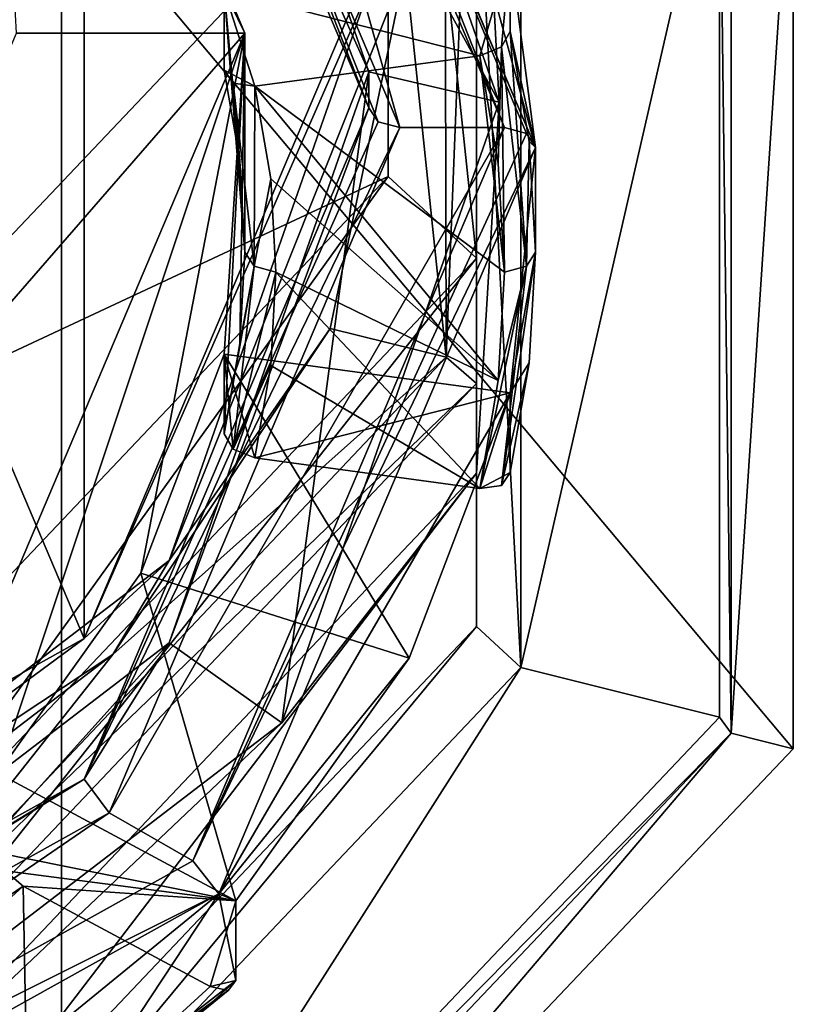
# Model space of a CAD drawing. Header units: millimetres. Extents: x -25 to 30, y -160 to 35.
# Tile 31 of 55: x 7.37 to 12.36, y -154.73 to -148.37. Entities that reach past the tile are written whole.
import ezdxf

# ---------------------------------------------------------------- set-up
doc = ezdxf.new("R2010")
doc.units = ezdxf.units.MM
doc.header["$LTSCALE"] = 81.481481
for name, color, linetype in [('10', 7, 'CONTINUOUS'), ('1054', 7, 'CONTINUOUS'), ('1056', 7, 'CONTINUOUS'), ('1057', 7, 'CONTINUOUS'), ('1060', 7, 'CONTINUOUS'), ('1063', 7, 'CONTINUOUS'), ('1064', 7, 'CONTINUOUS'), ('1065', 7, 'CONTINUOUS'), ('12', 7, 'CONTINUOUS'), ('13', 7, 'CONTINUOUS'), ('15', 7, 'CONTINUOUS'), ('16', 7, 'CONTINUOUS'), ('18', 7, 'CONTINUOUS'), ('20', 7, 'CONTINUOUS'), ('21', 7, 'CONTINUOUS'), ('23', 7, 'CONTINUOUS'), ('24', 7, 'CONTINUOUS'), ('25', 7, 'CONTINUOUS'), ('31', 7, 'CONTINUOUS'), ('32', 7, 'CONTINUOUS'), ('759', 7, 'CONTINUOUS'), ('760', 7, 'CONTINUOUS'), ('761', 7, 'CONTINUOUS'), ('762', 7, 'CONTINUOUS'), ('763', 7, 'CONTINUOUS'), ('764', 7, 'CONTINUOUS'), ('785', 7, 'CONTINUOUS'), ('786', 7, 'CONTINUOUS'), ('788', 7, 'CONTINUOUS'), ('789', 7, 'CONTINUOUS'), ('790', 7, 'CONTINUOUS'), ('811', 7, 'CONTINUOUS'), ('814', 7, 'CONTINUOUS'), ('815', 7, 'CONTINUOUS'), ('816', 7, 'CONTINUOUS'), ('818', 7, 'CONTINUOUS'), ('819', 7, 'CONTINUOUS'), ('9', 7, 'CONTINUOUS'), ('905', 7, 'CONTINUOUS')]:
    doc.layers.add(name, color=color, linetype=linetype)

msp = doc.modelspace()

# ---------------------------------------------------------------- linework, layer by layer
at = {"layer": '10', "linetype": 'Continuous'}
for points in [[(12.3631, -146.9222, 247.4174), (12.3631, -153.0778, 252.5826), (11.962, -152.9764, 252.4975), (12.3631, -146.9222, 247.4174)], [(11.962, -147.0236, 247.5025), (12.3631, -146.9222, 247.4174), (11.962, -152.9764, 252.4975), (11.962, -147.0236, 247.5025)], [(11.962, -152.9764, 252.4975), (7.6398, -158.0573, 256.7608), (7.3919, -157.7949, 256.5407), (11.962, -152.9764, 252.4975)], [(12.3631, -153.0778, 252.5826), (7.6398, -158.0573, 256.7608), (11.962, -152.9764, 252.4975), (12.3631, -153.0778, 252.5826)]]:
    msp.add_3dface(points, dxfattribs=at)
at = {"layer": '1054', "linetype": 'Continuous'}
for points in [[(10.319, -145.5836, 250.0472), (10.319, -150.7204, 254.3575), (10.319, -144.7743, 251.0116), (10.319, -145.5836, 250.0472)], [(10.319, -144.7743, 251.0116), (10.319, -150.7204, 254.3575), (10.319, -149.9112, 255.322), (10.319, -144.7743, 251.0116)], [(10.319, -150.7204, 254.3575), (6.3775, -154.8762, 257.8447), (10.319, -149.9112, 255.322), (10.319, -150.7204, 254.3575)], [(10.319, -149.9112, 255.322), (6.3775, -154.8762, 257.8447), (6.3775, -154.0669, 258.8091), (10.319, -149.9112, 255.322)]]:
    msp.add_3dface(points, dxfattribs=at)
at = {"layer": '1056', "linetype": 'Continuous'}
for points in [[(9.7483, -144.5307, 251.5905), (9.7483, -149.3834, 255.6624), (9.7484, -142.3453, 254.1951), (9.7483, -144.5307, 251.5905)], [(9.7484, -142.3453, 254.1951), (9.7483, -149.3834, 255.6624), (9.7484, -147.1979, 258.2669), (9.7484, -142.3453, 254.1951)], [(9.7484, -147.1979, 258.2669), (9.7483, -149.3834, 255.6624), (6.0249, -151.1239, 261.5612), (9.7484, -147.1979, 258.2669)], [(9.7483, -149.3834, 255.6624), (6.0248, -153.3094, 258.9567), (6.0249, -151.1239, 261.5612), (9.7483, -149.3834, 255.6624)]]:
    msp.add_3dface(points, dxfattribs=at)
at = {"layer": '1057', "linetype": 'Continuous'}
for points in [[(10.319, -144.7743, 251.0116), (10.319, -149.9112, 255.322), (9.7483, -144.5307, 251.5905), (10.319, -144.7743, 251.0116)], [(10.319, -149.9112, 255.322), (9.7483, -149.3834, 255.6624), (9.7483, -144.5307, 251.5905), (10.319, -149.9112, 255.322)], [(6.3775, -154.0669, 258.8091), (6.0248, -153.3094, 258.9567), (9.7483, -149.3834, 255.6624), (6.3775, -154.0669, 258.8091)], [(10.319, -149.9112, 255.322), (6.3775, -154.0669, 258.8091), (9.7483, -149.3834, 255.6624), (10.319, -149.9112, 255.322)]]:
    msp.add_3dface(points, dxfattribs=at)
at = {"layer": '1060', "linetype": 'Continuous'}
for points in [[(9.625, -148.1748, 252.1752), (9.625, -148.0288, 252.3492), (7.7863, -152.3664, 255.9821), (9.625, -148.1748, 252.1752)], [(8.3355, -151.8613, 255.2687), (9.625, -148.1748, 252.1752), (7.7863, -152.3664, 255.9821), (8.3355, -151.8613, 255.2687)], [(4.8125, -154.5601, 257.5332), (8.3355, -151.8613, 255.2687), (7.7863, -152.3664, 255.9821), (4.8125, -154.5601, 257.5332)], [(2.9739, -155.0465, 258.2267), (4.8125, -154.5601, 257.5332), (7.7863, -152.3664, 255.9821), (2.9739, -155.0465, 258.2267)]]:
    msp.add_3dface(points, dxfattribs=at)
at = {"layer": '1063', "linetype": 'Continuous'}
for points in [[(10.1223, -150.5502, 254.461), (10.319, -145.5836, 250.0472), (10.1128, -145.5097, 250.2394), (10.1223, -150.5502, 254.461)], [(10.319, -150.7204, 254.3575), (10.319, -145.5836, 250.0472), (10.1223, -150.5502, 254.461), (10.319, -150.7204, 254.3575)], [(9.625, -148.1748, 252.1752), (8.3355, -151.8613, 255.2687), (9.8616, -148.0288, 252.3492), (9.625, -148.1748, 252.1752)], [(9.8616, -148.0288, 252.3492), (8.3355, -151.8613, 255.2687), (9.3746, -150.3637, 254.3047), (9.8616, -148.0288, 252.3492)], [(9.3746, -150.3637, 254.3047), (8.3355, -151.8613, 255.2687), (7.9716, -152.4683, 256.0674), (9.3746, -150.3637, 254.3047)], [(6.2606, -154.6348, 257.882), (10.319, -150.7204, 254.3575), (10.1223, -150.5502, 254.461), (6.2606, -154.6348, 257.882)], [(6.3775, -154.8762, 257.8447), (10.319, -150.7204, 254.3575), (6.2606, -154.6348, 257.882), (6.3775, -154.8762, 257.8447)], [(8.3355, -151.8613, 255.2687), (4.8125, -154.5601, 257.5332), (7.9716, -152.4683, 256.0674), (8.3355, -151.8613, 255.2687)], [(7.9716, -152.4683, 256.0674), (4.8125, -154.5601, 257.5332), (5.7901, -154.1375, 257.4654), (7.9716, -152.4683, 256.0674)]]:
    msp.add_3dface(points, dxfattribs=at)
at = {"layer": '1064', "linetype": 'Continuous'}
msp.add_3dface([(9.7484, -147.1979, 258.2669), (6.0249, -151.1239, 261.5612), (-9.7484, -147.1979, 258.2669), (9.7484, -147.1979, 258.2669)], dxfattribs=at)
at = {"layer": '1065', "linetype": 'Continuous'}
for points in [[(2.9739, -155.0465, 258.2267), (7.7863, -152.3664, 255.9821), (2.9739, -141.0111, 246.4717), (2.9739, -155.0465, 258.2267)], [(7.7863, -152.3664, 255.9821), (7.7863, -143.6912, 248.7163), (2.9739, -141.0111, 246.4717), (7.7863, -152.3664, 255.9821)], [(7.7863, -152.3664, 255.9821), (9.625, -148.0288, 252.3492), (7.7863, -143.6912, 248.7163), (7.7863, -152.3664, 255.9821)], [(9.8616, -148.0288, 252.3492), (10.1223, -150.5502, 254.461), (10.1128, -145.5097, 250.2394), (9.8616, -148.0288, 252.3492)], [(9.8616, -148.0288, 252.3492), (9.3746, -150.3637, 254.3047), (10.1223, -150.5502, 254.461), (9.8616, -148.0288, 252.3492)], [(9.3746, -150.3637, 254.3047), (7.9716, -152.4683, 256.0674), (10.1223, -150.5502, 254.461), (9.3746, -150.3637, 254.3047)], [(7.9716, -152.4683, 256.0674), (6.2606, -154.6348, 257.882), (10.1223, -150.5502, 254.461), (7.9716, -152.4683, 256.0674)], [(7.9716, -152.4683, 256.0674), (5.7901, -154.1375, 257.4654), (6.2606, -154.6348, 257.882), (7.9716, -152.4683, 256.0674)]]:
    msp.add_3dface(points, dxfattribs=at)
at = {"layer": '12', "linetype": 'Continuous'}
for points in [[(12.3637, -142.4709, 265.2226), (7.6412, -147.4501, 269.4007), (12.3631, -153.0778, 252.5826), (12.3637, -142.4709, 265.2226)], [(12.3637, -142.4709, 265.2226), (12.3631, -153.0778, 252.5826), (12.3631, -146.9222, 247.4174), (12.3637, -142.4709, 265.2226)], [(7.6412, -147.4501, 269.4007), (0, -149.3521, 270.9966), (7.6398, -158.0573, 256.7608), (7.6412, -147.4501, 269.4007)], [(7.6412, -147.4501, 269.4007), (7.6398, -158.0573, 256.7608), (12.3631, -153.0778, 252.5826), (7.6412, -147.4501, 269.4007)], [(0, -149.3521, 270.9966), (0, -159.9586, 258.3562), (7.6398, -158.0573, 256.7608), (0, -149.3521, 270.9966)]]:
    msp.add_3dface(points, dxfattribs=at)
at = {"layer": '13', "linetype": 'Continuous'}
for points in [[(11.962, -147.0236, 247.5025), (11.962, -152.9764, 252.4975), (11.8882, -146.9549, 247.6197), (11.962, -147.0236, 247.5025)], [(11.8882, -146.9549, 247.6197), (11.962, -152.9764, 252.4975), (11.8882, -152.8729, 252.5855), (11.8882, -146.9549, 247.6197)], [(11.8882, -152.8729, 252.5855), (11.962, -152.9764, 252.4975), (7.3473, -157.6607, 256.603), (11.8882, -152.8729, 252.5855)], [(11.962, -152.9764, 252.4975), (7.3919, -157.7949, 256.5407), (7.3473, -157.6607, 256.603), (11.962, -152.9764, 252.4975)]]:
    msp.add_3dface(points, dxfattribs=at)
at = {"layer": '15', "linetype": 'Continuous'}
for points in [[(10.319, -147.1526, 248.1773), (10.319, -152.2895, 252.4876), (10.319, -146.1621, 249.3578), (10.319, -147.1526, 248.1773)], [(10.319, -146.1621, 249.3578), (10.319, -152.2895, 252.4876), (10.319, -151.2989, 253.6681), (10.319, -146.1621, 249.3578)], [(10.319, -152.2895, 252.4876), (6.3775, -156.4453, 255.9747), (10.319, -151.2989, 253.6681), (10.319, -152.2895, 252.4876)], [(10.319, -151.2989, 253.6681), (6.3775, -156.4453, 255.9747), (6.3775, -155.4547, 257.1552), (10.319, -151.2989, 253.6681)]]:
    msp.add_3dface(points, dxfattribs=at)
at = {"layer": '16', "linetype": 'Continuous'}
for points in [[(11.8882, -146.9549, 247.6197), (11.8882, -152.8729, 252.5855), (10.6043, -152.5533, 252.3174), (11.8882, -146.9549, 247.6197)], [(10.6043, -147.2744, 247.8879), (11.8882, -146.9549, 247.6197), (10.6043, -152.5533, 252.3174), (10.6043, -147.2744, 247.8879)], [(10.6043, -152.5533, 252.3174), (7.3473, -157.6607, 256.603), (6.5538, -156.824, 255.9009), (10.6043, -152.5533, 252.3174)], [(11.8882, -152.8729, 252.5855), (7.3473, -157.6607, 256.603), (10.6043, -152.5533, 252.3174), (11.8882, -152.8729, 252.5855)]]:
    msp.add_3dface(points, dxfattribs=at)
at = {"layer": '18', "linetype": 'Continuous'}
for points in [[(10.6043, -147.2744, 247.8879), (10.6043, -152.5533, 252.3174), (10.319, -147.1526, 248.1773), (10.6043, -147.2744, 247.8879)], [(10.319, -147.1526, 248.1773), (10.6043, -152.5533, 252.3174), (10.319, -152.2895, 252.4876), (10.319, -147.1526, 248.1773)], [(10.319, -152.2895, 252.4876), (6.5538, -156.824, 255.9009), (6.3775, -156.4453, 255.9747), (10.319, -152.2895, 252.4876)], [(10.6043, -152.5533, 252.3174), (6.5538, -156.824, 255.9009), (10.319, -152.2895, 252.4876), (10.6043, -152.5533, 252.3174)]]:
    msp.add_3dface(points, dxfattribs=at)
at = {"layer": '20', "linetype": 'Continuous'}
for points in [[(7.7868, -144.6056, 247.6274), (9.625, -148.9394, 251.264), (7.9431, -144.6385, 247.394), (7.7868, -144.6056, 247.6274)], [(7.9431, -144.6385, 247.394), (9.625, -148.9394, 251.264), (9.6836, -149.0303, 251.1556), (7.9431, -144.6385, 247.394)], [(9.825, -149.068, 251.1108), (7.9431, -144.6385, 247.394), (9.6836, -149.0303, 251.1556), (9.825, -149.068, 251.1108)]]:
    msp.add_3dface(points, dxfattribs=at)
at = {"layer": '21', "linetype": 'Continuous'}
for points in [[(10.5, -149.068, 251.1108), (8.4889, -153.8017, 255.0829), (10.6414, -149.1056, 251.0659), (10.5, -149.068, 251.1108)], [(8.4889, -153.8017, 255.0829), (10.7, -149.1965, 250.9576), (10.6414, -149.1056, 251.0659), (8.4889, -153.8017, 255.0829)], [(8.6565, -154.0144, 255.0002), (10.7, -149.1965, 250.9576), (8.4889, -153.8017, 255.0829), (8.6565, -154.0144, 255.0002)], [(3.2452, -156.7176, 257.5296), (8.6565, -154.0144, 255.0002), (8.4889, -153.8017, 255.0829), (3.2452, -156.7176, 257.5296)], [(3.3065, -156.992, 257.4988), (8.6565, -154.0144, 255.0002), (3.2452, -156.7176, 257.5296), (3.3065, -156.992, 257.4988)]]:
    msp.add_3dface(points, dxfattribs=at)
at = {"layer": '23', "linetype": 'Continuous'}
for points in [[(8.3355, -152.3943, 254.6335), (9.625, -148.9394, 251.264), (9.625, -148.7077, 251.5401), (8.3355, -152.3943, 254.6335)], [(7.7868, -153.2732, 254.9005), (9.625, -148.9394, 251.264), (8.3355, -152.3943, 254.6335), (7.7868, -153.2732, 254.9005)], [(4.8125, -155.0931, 256.898), (7.7868, -153.2732, 254.9005), (8.3355, -152.3943, 254.6335), (4.8125, -155.0931, 256.898)], [(2.9743, -155.9517, 257.148), (7.7868, -153.2732, 254.9005), (4.8125, -155.0931, 256.898), (2.9743, -155.9517, 257.148)]]:
    msp.add_3dface(points, dxfattribs=at)
at = {"layer": '24', "linetype": 'Continuous'}
for points in [[(10.7, -149.1965, 250.9576), (8.6565, -154.0144, 255.0002), (10.5374, -150.7806, 251.9604), (10.7, -149.1965, 250.9576)], [(10.7, -149.8714, 250.1532), (10.7, -149.1965, 250.9576), (10.5374, -150.7806, 251.9604), (10.7, -149.8714, 250.1532)], [(10.6593, -150.5858, 250.7527), (10.7, -149.8714, 250.1532), (10.5374, -150.7806, 251.9604), (10.6593, -150.5858, 250.7527)], [(10.5374, -151.2948, 251.3475), (10.6593, -150.5858, 250.7527), (10.5374, -150.7806, 251.9604), (10.5374, -151.2948, 251.3475)], [(10.5374, -150.7806, 251.9604), (8.6565, -154.0144, 255.0002), (9.8855, -152.4939, 253.3981), (10.5374, -150.7806, 251.9604)], [(9.8855, -152.4939, 253.3981), (8.6565, -154.0144, 255.0002), (8.7649, -154.0586, 254.711), (9.8855, -152.4939, 253.3981)], [(8.6565, -154.0144, 255.0002), (3.3065, -156.992, 257.4988), (6.1373, -156.0715, 256.4), (8.6565, -154.0144, 255.0002)], [(7.566, -155.6674, 255.0166), (8.6565, -154.0144, 255.0002), (6.1373, -156.0715, 256.4), (7.566, -155.6674, 255.0166)], [(8.7649, -154.5729, 254.0982), (8.6565, -154.0144, 255.0002), (7.566, -155.6674, 255.0166), (8.7649, -154.5729, 254.0982)], [(8.7649, -154.0586, 254.711), (8.6565, -154.0144, 255.0002), (8.7649, -154.5729, 254.0982), (8.7649, -154.0586, 254.711)]]:
    msp.add_3dface(points, dxfattribs=at)
at = {"layer": '25', "linetype": 'Continuous'}
for points in [[(8.825, -148.4573, 251.8385), (7.1342, -144.4782, 248.4996), (8.6909, -148.1833, 249.781), (8.825, -148.4573, 251.8385)], [(8.825, -149.8714, 250.1532), (8.825, -148.4573, 251.8385), (8.6909, -148.1833, 249.781), (8.825, -149.8714, 250.1532)], [(8.7914, -149.2822, 249.6588), (8.825, -149.8714, 250.1532), (8.6909, -148.1833, 249.781), (8.7914, -149.2822, 249.6588)], [(8.6909, -148.6975, 249.1682), (8.7914, -149.2822, 249.6588), (8.6909, -148.1833, 249.781), (8.6909, -148.6975, 249.1682)]]:
    msp.add_3dface(points, dxfattribs=at)
at = {"layer": '31', "linetype": 'Continuous'}
for points in [[(10.4797, -148.5468, 248.8571), (10.5374, -148.4481, 248.9589), (10.6414, -149.9623, 250.0449), (10.4797, -148.5468, 248.8571)], [(10.5374, -148.4481, 248.9589), (10.6593, -149.1571, 249.5538), (10.6414, -149.9623, 250.0449), (10.5374, -148.4481, 248.9589)], [(10.3405, -148.6033, 248.828), (10.4797, -148.5468, 248.8571), (10.46, -149.299, 249.4118), (10.3405, -148.6033, 248.828)], [(10.46, -149.299, 249.4118), (10.4797, -148.5468, 248.8571), (10.5, -150, 250), (10.46, -149.299, 249.4118)], [(10.5, -150, 250), (10.4797, -148.5468, 248.8571), (10.6414, -149.9623, 250.0449), (10.5, -150, 250)], [(10.6593, -149.1571, 249.5538), (10.7, -149.8714, 250.1532), (10.6414, -149.9623, 250.0449), (10.6593, -149.1571, 249.5538)]]:
    msp.add_3dface(points, dxfattribs=at)
at = {"layer": '32', "linetype": 'Continuous'}
for points in [[(8.7914, -149.2822, 249.6588), (8.6909, -148.6975, 249.1682), (8.7486, -148.7806, 249.0533), (8.7914, -149.2822, 249.6588)], [(8.825, -149.8714, 250.1532), (8.7914, -149.2822, 249.6588), (8.7486, -148.7806, 249.0533), (8.825, -149.8714, 250.1532)], [(8.825, -149.8714, 250.1532), (8.7486, -148.7806, 249.0533), (8.8836, -149.9623, 250.0449), (8.825, -149.8714, 250.1532)], [(8.7486, -148.7806, 249.0533), (8.8879, -148.7995, 248.9926), (8.8836, -149.9623, 250.0449), (8.7486, -148.7806, 249.0533)], [(8.8879, -148.7995, 248.9926), (8.9907, -149.3974, 249.4944), (8.8836, -149.9623, 250.0449), (8.8879, -148.7995, 248.9926)], [(8.9907, -149.3974, 249.4944), (9.025, -150, 250), (8.8836, -149.9623, 250.0449), (8.9907, -149.3974, 249.4944)]]:
    msp.add_3dface(points, dxfattribs=at)
at = {"layer": '759', "linetype": 'Continuous'}
for points in [[(6.3816, -154.8886, 254.102), (7.3928, -153.9655, 253.3274), (7.4246, -155.6876, 254.7724), (6.3816, -154.8886, 254.102)], [(7.3928, -153.9655, 253.3274), (8.6011, -154.6135, 253.8712), (7.4246, -155.6876, 254.7724), (7.3928, -153.9655, 253.3274)]]:
    msp.add_3dface(points, dxfattribs=at)
at = {"layer": '760', "linetype": 'Continuous'}
for points in [[(7.277, -153.8656, 253.3202), (7.3928, -153.9655, 253.3274), (5.0954, -155.5369, 254.7225), (7.277, -153.8656, 253.3202)], [(7.3928, -153.9655, 253.3274), (6.3816, -154.8886, 254.102), (5.0954, -155.5369, 254.7225), (7.3928, -153.9655, 253.3274)]]:
    msp.add_3dface(points, dxfattribs=at)
at = {"layer": '761', "linetype": 'Continuous'}
for points in [[(8.7649, -154.5729, 254.0982), (7.566, -155.6674, 255.0166), (6.1037, -156.6399, 255.648), (8.7649, -154.5729, 254.0982)], [(8.7169, -154.638, 253.9682), (8.7649, -154.5729, 254.0982), (6.1037, -156.6399, 255.648), (8.7169, -154.638, 253.9682)], [(6.0226, -156.5888, 255.5287), (7.4246, -155.6876, 254.7724), (8.7169, -154.638, 253.9682), (6.0226, -156.5888, 255.5287)], [(6.0226, -156.5888, 255.5287), (8.7169, -154.638, 253.9682), (6.1037, -156.6399, 255.648), (6.0226, -156.5888, 255.5287)], [(7.4246, -155.6876, 254.7724), (8.6011, -154.6135, 253.8712), (8.7169, -154.638, 253.9682), (7.4246, -155.6876, 254.7724)]]:
    msp.add_3dface(points, dxfattribs=at)
at = {"layer": '762', "linetype": 'Continuous'}
for points in [[(10.3405, -148.6033, 248.828), (10.5, -150, 250), (8.8879, -148.7995, 248.9926), (10.3405, -148.6033, 248.828)], [(10.3405, -148.6033, 248.828), (10.46, -149.299, 249.4118), (10.5, -150, 250), (10.3405, -148.6033, 248.828)], [(8.8879, -148.7995, 248.9926), (10.5, -150, 250), (10.46, -150.701, 250.5882), (8.8879, -148.7995, 248.9926)], [(8.9907, -149.3974, 249.4944), (8.8879, -148.7995, 248.9926), (10.46, -150.701, 250.5882), (8.9907, -149.3974, 249.4944)], [(9.025, -150, 250), (8.9907, -149.3974, 249.4944), (10.46, -150.701, 250.5882), (9.025, -150, 250)], [(9.025, -150, 250), (10.3405, -151.3967, 251.172), (8.9907, -150.6026, 250.5056), (9.025, -150, 250)], [(10.3405, -151.3967, 251.172), (9.025, -150, 250), (10.46, -150.701, 250.5882), (10.3405, -151.3967, 251.172)], [(10.3405, -151.3967, 251.172), (8.8879, -151.2005, 251.0074), (8.9907, -150.6026, 250.5056), (10.3405, -151.3967, 251.172)]]:
    msp.add_3dface(points, dxfattribs=at)
at = {"layer": '763', "linetype": 'Continuous'}
for points in [[(8.825, -149.8714, 250.1532), (8.8836, -149.9623, 250.0449), (8.7914, -150.4606, 250.6476), (8.825, -149.8714, 250.1532)], [(8.7914, -150.4606, 250.6476), (8.8836, -149.9623, 250.0449), (8.6909, -151.0454, 251.1382), (8.7914, -150.4606, 250.6476)], [(8.6909, -151.0454, 251.1382), (8.8836, -149.9623, 250.0449), (8.7487, -151.144, 251.0365), (8.6909, -151.0454, 251.1382)], [(8.8836, -149.9623, 250.0449), (9.025, -150, 250), (8.7487, -151.144, 251.0365), (8.8836, -149.9623, 250.0449)], [(9.025, -150, 250), (8.9907, -150.6026, 250.5056), (8.7487, -151.144, 251.0365), (9.025, -150, 250)], [(8.9907, -150.6026, 250.5056), (8.8879, -151.2005, 251.0074), (8.7487, -151.144, 251.0365), (8.9907, -150.6026, 250.5056)]]:
    msp.add_3dface(points, dxfattribs=at)
at = {"layer": '764', "linetype": 'Continuous'}
for points in [[(10.7, -149.8714, 250.1532), (10.6593, -150.5858, 250.7527), (10.4797, -151.3779, 251.2327), (10.7, -149.8714, 250.1532)], [(10.6414, -149.9623, 250.0449), (10.7, -149.8714, 250.1532), (10.4797, -151.3779, 251.2327), (10.6414, -149.9623, 250.0449)], [(10.6414, -149.9623, 250.0449), (10.3405, -151.3967, 251.172), (10.46, -150.701, 250.5882), (10.6414, -149.9623, 250.0449)], [(10.3405, -151.3967, 251.172), (10.6414, -149.9623, 250.0449), (10.4797, -151.3779, 251.2327), (10.3405, -151.3967, 251.172)], [(10.5, -150, 250), (10.6414, -149.9623, 250.0449), (10.46, -150.701, 250.5882), (10.5, -150, 250)], [(10.6593, -150.5858, 250.7527), (10.5374, -151.2948, 251.3475), (10.4797, -151.3779, 251.2327), (10.6593, -150.5858, 250.7527)]]:
    msp.add_3dface(points, dxfattribs=at)
at = {"layer": '785', "linetype": 'Continuous'}
for points in [[(7.1342, -144.4782, 248.4996), (8.825, -148.4573, 251.8385), (7.35, -148.4573, 251.8385), (7.1342, -144.4782, 248.4996)], [(8.825, -148.4573, 251.8385), (5.9408, -151.7725, 254.6203), (7.35, -148.4573, 251.8385), (8.825, -148.4573, 251.8385)], [(5.9408, -151.7725, 254.6203), (8.825, -148.4573, 251.8385), (7.1403, -152.43, 255.172), (5.9408, -151.7725, 254.6203)]]:
    msp.add_3dface(points, dxfattribs=at)
at = {"layer": '786', "linetype": 'Continuous'}
for points in [[(7.1403, -152.43, 255.172), (8.825, -148.4573, 251.8385), (7.229, -153.2348, 254.0197), (7.1403, -152.43, 255.172)], [(7.229, -153.2348, 254.0197), (8.825, -148.4573, 251.8385), (8.1531, -151.9443, 252.9368), (7.229, -153.2348, 254.0197)], [(8.1531, -151.9443, 252.9368), (8.825, -148.4573, 251.8385), (8.6909, -150.5311, 251.7511), (8.1531, -151.9443, 252.9368)], [(8.825, -148.4573, 251.8385), (8.7914, -150.4606, 250.6476), (8.6909, -151.0454, 251.1382), (8.825, -148.4573, 251.8385)], [(8.825, -148.4573, 251.8385), (8.6909, -151.0454, 251.1382), (8.6909, -150.5311, 251.7511), (8.825, -148.4573, 251.8385)], [(8.825, -148.4573, 251.8385), (8.825, -149.8714, 250.1532), (8.7914, -150.4606, 250.6476), (8.825, -148.4573, 251.8385)]]:
    msp.add_3dface(points, dxfattribs=at)
at = {"layer": '788', "linetype": 'Continuous'}
for points in [[(10.7, -149.1965, 250.9576), (8.7649, -144.6558, 246.8211), (8.6565, -144.3786, 246.9149), (10.7, -149.1965, 250.9576)], [(8.7649, -144.6558, 246.8211), (10.7, -149.1965, 250.9576), (9.8855, -146.2205, 248.134), (8.7649, -144.6558, 246.8211)], [(9.8855, -146.2205, 248.134), (10.7, -149.1965, 250.9576), (10.5374, -147.9339, 249.5717), (9.8855, -146.2205, 248.134)], [(10.7, -149.1965, 250.9576), (10.5374, -148.4481, 248.9589), (10.5374, -147.9339, 249.5717), (10.7, -149.1965, 250.9576)], [(10.7, -149.1965, 250.9576), (10.6593, -149.1571, 249.5538), (10.5374, -148.4481, 248.9589), (10.7, -149.1965, 250.9576)], [(10.7, -149.1965, 250.9576), (10.7, -149.8714, 250.1532), (10.6593, -149.1571, 249.5538), (10.7, -149.1965, 250.9576)]]:
    msp.add_3dface(points, dxfattribs=at)
at = {"layer": '789', "linetype": 'Continuous'}
for points in [[(7.9431, -144.6385, 247.394), (9.825, -149.068, 251.1108), (8.4951, -144.3408, 247.1442), (7.9431, -144.6385, 247.394)], [(9.825, -149.068, 251.1108), (10.5, -149.068, 251.1108), (8.4951, -144.3408, 247.1442), (9.825, -149.068, 251.1108)], [(10.5, -149.068, 251.1108), (9.825, -149.068, 251.1108), (7.9493, -153.4909, 254.822), (10.5, -149.068, 251.1108)], [(8.4889, -153.8017, 255.0829), (10.5, -149.068, 251.1108), (7.9493, -153.4909, 254.822), (8.4889, -153.8017, 255.0829)], [(3.0374, -156.2256, 257.1168), (3.2452, -156.7176, 257.5296), (7.9493, -153.4909, 254.822), (3.0374, -156.2256, 257.1168)], [(3.2452, -156.7176, 257.5296), (8.4889, -153.8017, 255.0829), (7.9493, -153.4909, 254.822), (3.2452, -156.7176, 257.5296)]]:
    msp.add_3dface(points, dxfattribs=at)
at = {"layer": '790', "linetype": 'Continuous'}
for points in [[(9.625, -148.9394, 251.264), (7.7868, -144.6056, 247.6274), (9.625, -148.7077, 251.5401), (9.625, -148.9394, 251.264)], [(9.625, -148.7077, 251.5401), (7.7868, -144.6056, 247.6274), (8.3355, -145.0211, 248.4467), (9.625, -148.7077, 251.5401)]]:
    msp.add_3dface(points, dxfattribs=at)
at = {"layer": '811', "linetype": 'Continuous'}
for points in [[(10.3405, -148.6033, 248.828), (8.6909, -148.1833, 249.781), (10.5374, -147.9339, 249.5717), (10.3405, -148.6033, 248.828)], [(10.4797, -148.5468, 248.8571), (10.3405, -148.6033, 248.828), (10.5374, -147.9339, 249.5717), (10.4797, -148.5468, 248.8571)], [(10.5374, -148.4481, 248.9589), (10.4797, -148.5468, 248.8571), (10.5374, -147.9339, 249.5717), (10.5374, -148.4481, 248.9589)], [(8.6909, -148.6975, 249.1682), (8.6909, -148.1833, 249.781), (8.8879, -148.7995, 248.9926), (8.6909, -148.6975, 249.1682)], [(8.6909, -148.1833, 249.781), (10.3405, -148.6033, 248.828), (8.8879, -148.7995, 248.9926), (8.6909, -148.1833, 249.781)], [(8.6909, -148.6975, 249.1682), (8.8879, -148.7995, 248.9926), (8.7486, -148.7806, 249.0533), (8.6909, -148.6975, 249.1682)]]:
    msp.add_3dface(points, dxfattribs=at)
at = {"layer": '814', "linetype": 'Continuous'}
for points in [[(8.7649, -154.0586, 254.711), (7.229, -153.749, 253.4069), (7.229, -153.2348, 254.0197), (8.7649, -154.0586, 254.711)], [(8.7649, -154.0586, 254.711), (7.277, -153.8656, 253.3202), (7.229, -153.749, 253.4069), (8.7649, -154.0586, 254.711)], [(8.7649, -154.0586, 254.711), (7.3928, -153.9655, 253.3274), (7.277, -153.8656, 253.3202), (8.7649, -154.0586, 254.711)], [(8.7649, -154.0586, 254.711), (8.6011, -154.6135, 253.8712), (7.3928, -153.9655, 253.3274), (8.7649, -154.0586, 254.711)], [(8.7649, -154.0586, 254.711), (8.7649, -154.5729, 254.0982), (8.6011, -154.6135, 253.8712), (8.7649, -154.0586, 254.711)], [(8.6011, -154.6135, 253.8712), (8.7649, -154.5729, 254.0982), (8.7169, -154.638, 253.9682), (8.6011, -154.6135, 253.8712)]]:
    msp.add_3dface(points, dxfattribs=at)
at = {"layer": '815', "linetype": 'Continuous'}
for points in [[(8.8879, -151.2005, 251.0074), (10.5374, -150.7806, 251.9604), (8.6909, -150.5311, 251.7511), (8.8879, -151.2005, 251.0074)], [(8.7487, -151.144, 251.0365), (8.8879, -151.2005, 251.0074), (8.6909, -150.5311, 251.7511), (8.7487, -151.144, 251.0365)], [(8.6909, -151.0454, 251.1382), (8.7487, -151.144, 251.0365), (8.6909, -150.5311, 251.7511), (8.6909, -151.0454, 251.1382)], [(10.5374, -150.7806, 251.9604), (8.8879, -151.2005, 251.0074), (10.3405, -151.3967, 251.172), (10.5374, -150.7806, 251.9604)], [(10.5374, -151.2948, 251.3475), (10.5374, -150.7806, 251.9604), (10.3405, -151.3967, 251.172), (10.5374, -151.2948, 251.3475)], [(10.5374, -151.2948, 251.3475), (10.3405, -151.3967, 251.172), (10.4797, -151.3779, 251.2327), (10.5374, -151.2948, 251.3475)]]:
    msp.add_3dface(points, dxfattribs=at)
at = {"layer": '816', "linetype": 'Continuous'}
for points in [[(9.8855, -152.4939, 253.3981), (8.1531, -151.9443, 252.9368), (8.6909, -150.5311, 251.7511), (9.8855, -152.4939, 253.3981)], [(10.5374, -150.7806, 251.9604), (9.8855, -152.4939, 253.3981), (8.6909, -150.5311, 251.7511), (10.5374, -150.7806, 251.9604)], [(8.7649, -154.0586, 254.711), (7.229, -153.2348, 254.0197), (8.1531, -151.9443, 252.9368), (8.7649, -154.0586, 254.711)], [(9.8855, -152.4939, 253.3981), (8.7649, -154.0586, 254.711), (8.1531, -151.9443, 252.9368), (9.8855, -152.4939, 253.3981)]]:
    msp.add_3dface(points, dxfattribs=at)
at = {"layer": '818', "linetype": 'Continuous'}
for points in [[(10.5, -149.068, 251.1108), (8.6565, -144.3786, 246.9149), (8.4951, -144.3408, 247.1442), (10.5, -149.068, 251.1108)], [(10.6414, -149.1056, 251.0659), (10.7, -149.1965, 250.9576), (8.6565, -144.3786, 246.9149), (10.6414, -149.1056, 251.0659)], [(10.5, -149.068, 251.1108), (10.6414, -149.1056, 251.0659), (8.6565, -144.3786, 246.9149), (10.5, -149.068, 251.1108)]]:
    msp.add_3dface(points, dxfattribs=at)
at = {"layer": '819', "linetype": 'Continuous'}
for points in [[(9.6836, -149.0303, 251.1556), (9.625, -148.9394, 251.264), (7.7868, -153.2732, 254.9005), (9.6836, -149.0303, 251.1556)], [(9.825, -149.068, 251.1108), (9.6836, -149.0303, 251.1556), (7.7868, -153.2732, 254.9005), (9.825, -149.068, 251.1108)], [(7.9493, -153.4909, 254.822), (9.825, -149.068, 251.1108), (7.7868, -153.2732, 254.9005), (7.9493, -153.4909, 254.822)], [(2.9743, -155.9517, 257.148), (3.0374, -156.2256, 257.1168), (7.7868, -153.2732, 254.9005), (2.9743, -155.9517, 257.148)], [(3.0374, -156.2256, 257.1168), (7.9493, -153.4909, 254.822), (7.7868, -153.2732, 254.9005), (3.0374, -156.2256, 257.1168)]]:
    msp.add_3dface(points, dxfattribs=at)
at = {"layer": '9', "linetype": 'Continuous'}
msp.add_3dface([(0, -132.5242, 283.9091), (0, -149.3521, 270.9966), (7.6412, -147.4501, 269.4007), (0, -132.5242, 283.9091)], dxfattribs=at)
at = {"layer": '905', "linetype": 'Continuous'}
for points in [[(8.3355, -145.0211, 248.4467), (9.0627, -144.895, 247.9439), (10.4647, -148.9032, 251.3072), (8.3355, -145.0211, 248.4467)], [(9.0627, -144.895, 247.9439), (10.319, -146.1621, 249.3578), (10.4647, -148.9032, 251.3072), (9.0627, -144.895, 247.9439)], [(9.625, -148.7077, 251.5401), (8.3355, -145.0211, 248.4467), (10.4647, -148.9032, 251.3072), (9.625, -148.7077, 251.5401)], [(10.319, -146.1621, 249.3578), (10.319, -151.2989, 253.6681), (10.4647, -148.9032, 251.3072), (10.319, -146.1621, 249.3578)], [(8.3355, -152.3943, 254.6335), (9.625, -148.7077, 251.5401), (9.0627, -152.9114, 254.6704), (8.3355, -152.3943, 254.6335)], [(9.625, -148.7077, 251.5401), (10.4647, -148.9032, 251.3072), (9.0627, -152.9114, 254.6704), (9.625, -148.7077, 251.5401)], [(10.4647, -148.9032, 251.3072), (10.319, -151.2989, 253.6681), (9.0627, -152.9114, 254.6704), (10.4647, -148.9032, 251.3072)], [(10.319, -151.2989, 253.6681), (6.3775, -155.4547, 257.1552), (9.0627, -152.9114, 254.6704), (10.319, -151.2989, 253.6681)], [(4.8125, -155.0931, 256.898), (8.3355, -152.3943, 254.6335), (5.2323, -155.8456, 257.1325), (4.8125, -155.0931, 256.898)], [(8.3355, -152.3943, 254.6335), (9.0627, -152.9114, 254.6704), (5.2323, -155.8456, 257.1325), (8.3355, -152.3943, 254.6335)], [(9.0627, -152.9114, 254.6704), (6.3775, -155.4547, 257.1552), (5.2323, -155.8456, 257.1325), (9.0627, -152.9114, 254.6704)]]:
    msp.add_3dface(points, dxfattribs=at)

doc.saveas('drawing.dxf')
